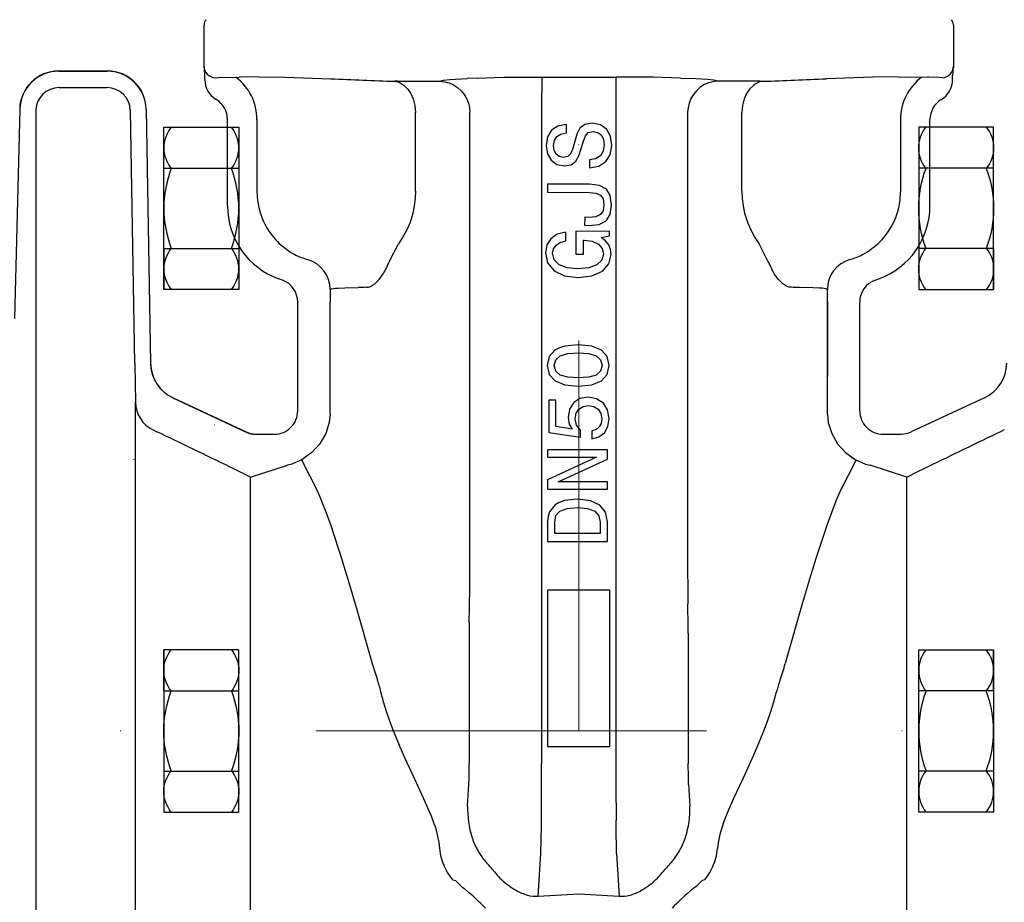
# Model space of a CAD drawing. Header units: centimetres. Extents: x 6548225 to 6568523, y 5576177 to 5581907.
# Tile 25 of 28: x 6567095 to 6567222, y 5580254 to 5580367. Entities that reach past the tile are written whole.
import ezdxf

# ---------------------------------------------------------------- set-up
doc = ezdxf.new("R2010")
doc.units = ezdxf.units.CM
doc.linetypes.add('DASHDOT', pattern=[1, 0.5, -0.25, 0, -0.25])
for name, color, linetype, lineweight in [('GRUNT', 7, 'Continuous', 13), ('HAWLE', 7, 'Continuous', 25), ('HAWLE OSIE SYMETRII', 5, 'DASHDOT', 9)]:
    doc.layers.add(name, color=color, linetype=linetype, lineweight=lineweight)

# ---------------------------------------------------------------- blocks, each defined once
blk = doc.blocks.new('A$C085A3C0E')
at = {"layer": 'HAWLE'}
for p, q in [((-10.39, 0), (-10.39, 9.6)), ((-10.39, 9.6), (10.39, 9.6)), ((-5.14, 0), (-5.14, 9.6)), ((5.12, 0), (5.12, 9.6)), ((10.39, 9.6), (10.39, 0)), ((10.39, 0), (-10.39, 0)), ((5.12, 0), (10.39, 0))]:
    blk.add_line(p, q, dxfattribs=at)
for centre, radius, start, end in [((-7.75, 5.44), 4.16, 50.6539, 129.3461), ((0, -4.74), 14.34, 69.1032, 110.8968), ((7.75, 5.44), 4.16, 50.6539, 129.3461), ((-7.75, 4.16), 4.16, 230.6539, 309.3461), ((0, 14.34), 14.34, 249.1032, 290.8968), ((7.75, 4.16), 4.16, 230.6539, 309.3461)]:
    blk.add_arc(centre, radius, start, end, dxfattribs=at)

msp = doc.modelspace()

# ---------------------------------------------------------------- linework, layer by layer
at = {"ltscale": 0.137126}
for p, q in [((6567118.99, 5580361.125), (6567118.99, 5580366.61)), ((6567214.99, 5580366.61), (6567214.99, 5580361.125))]:
    msp.add_line(p, q, dxfattribs=at)
at = {"ltscale": 0.156324}
msp.add_line((6567100.342, 5580360.705), (6567106.595, 5580360.705), dxfattribs=at)
msp.add_line((6567100.342, 5580360.705), (6567106.595, 5580360.705), dxfattribs=at)
at = {"ltscale": 0.000645}
msp.add_line((6567100.36, 5580360.686), (6567100.342, 5580360.705), dxfattribs=at)
at = {"ltscale": 0.155419}
msp.add_line((6567100.36, 5580360.686), (6567106.577, 5580360.686), dxfattribs=at)
at = {"ltscale": 0.000648}
for p, q in [((6567106.577, 5580360.686), (6567106.595, 5580360.705)), ((6567111.576, 5580355.811), (6567111.557, 5580355.792))]:
    msp.add_line(p, q, dxfattribs=at)
at = {"ltscale": 0.013211}
for p, q in [((6567119.09, 5580359.604), (6567119.09, 5580360.133)), ((6567214.89, 5580359.604), (6567214.89, 5580360.133)), ((6567214.89, 5580359.604), (6567214.89, 5580360.133)), ((6567221.515, 5580314.748), (6567221.039, 5580314.519))]:
    msp.add_line(p, q, dxfattribs=at)
at = {"ltscale": 2.9e-05}
for p, q in [((6567120.399, 5580359.843), (6567120.4, 5580359.843)), ((6567213.581, 5580359.843), (6567213.58, 5580359.843))]:
    msp.add_line(p, q, dxfattribs=at)
at = {"ltscale": 0.063376}
for p, q in [((6567126.017, 5580359.975), (6567123.483, 5580359.92)), ((6567207.963, 5580359.975), (6567211.731, 5580359.92))]:
    msp.add_line(p, q, dxfattribs=at)
at = {"ltscale": 0.009261}
msp.add_line((6567143.777, 5580359.391), (6567143.407, 5580359.384), dxfattribs=at)
at = {"ltscale": 0.031683}
for p, q in [((6567153.959, 5580359.807), (6567152.693, 5580359.752)), ((6567180.021, 5580359.807), (6567181.287, 5580359.752))]:
    msp.add_line(p, q, dxfattribs=at)
at = {"ltscale": 0.099799}
for p, q in [((6567162.247, 5580359.93), (6567162.226, 5580355.938)), ((6567171.733, 5580359.93), (6567171.754, 5580355.938))]:
    msp.add_line(p, q, dxfattribs=at)
at = {"ltscale": 0.009259}
msp.add_line((6567190.203, 5580359.391), (6567190.574, 5580359.384), dxfattribs=at)
at = {"ltscale": 0.000653}
msp.add_line((6567100.413, 5580358.587), (6567100.387, 5580358.586), dxfattribs=at)
at = {"ltscale": 0.153236}
msp.add_line((6567100.413, 5580358.587), (6567106.542, 5580358.587), dxfattribs=at)
at = {"ltscale": 0.000439}
msp.add_line((6567106.56, 5580358.587), (6567106.542, 5580358.587), dxfattribs=at)
at = {"ltscale": 0.000541}
msp.add_line((6567120.559, 5580357.053), (6567120.54, 5580357.042), dxfattribs=at)
for p, q in [((6567095.381, 5580355.836), (6567094.678, 5580328.991)), ((6567110.106, 5580323.235), (6567109.542, 5580355.63)), ((6567111.557, 5580355.792), (6567112.125, 5580323.27)), ((6567111.576, 5580355.811), (6567112.143, 5580323.282)), ((6567111.576, 5580355.811), (6567112.143, 5580323.282)), ((6567153.038, 5580297.083), (6567153.038, 5580355.412)), ((6567162.227, 5580355.938), (6567162.226, 5580272.041)), ((6567171.754, 5580355.938), (6567171.754, 5580272.041)), ((6567180.942, 5580355.412), (6567180.942, 5580297.083)), ((6567097.414, 5580340.585), (6567097.414, 5580196.735)), ((6567110.189, 5580241.842), (6567110.189, 5580318.284)), ((6567124.947, 5580249.527), (6567124.947, 5580308.711)), ((6567209.034, 5580249.527), (6567209.034, 5580308.711)), ((6567162.99, 5580294.205), (6567162.99, 5580274.205)), ((6567170.99, 5580274.205), (6567170.99, 5580294.205))]:
    msp.add_line(p, q)
at = {"ltscale": 0.000646}
msp.add_line((6567095.363, 5580355.854), (6567095.381, 5580355.836), dxfattribs=at)
at = {"ltscale": 0.001593}
for p, q in [((6567097.416, 5580355.719), (6567097.414, 5580355.655)), ((6567109.542, 5580355.63), (6567109.54, 5580355.694))]:
    msp.add_line(p, q, dxfattribs=at)
at = {"ltscale": 0.376756}
msp.add_line((6567097.414, 5580355.655), (6567097.414, 5580340.585), dxfattribs=at)
at = {"ltscale": 0.251579}
for p, q in [((6567146.081, 5580345.33), (6567146.081, 5580355.393)), ((6567187.9, 5580345.33), (6567187.9, 5580355.393))]:
    msp.add_line(p, q, dxfattribs=at)
at = {"ltscale": 0.00092}
for p, q in [((6567153.002, 5580355.412), (6567153.038, 5580355.412)), ((6567180.979, 5580355.412), (6567180.942, 5580355.412))]:
    msp.add_line(p, q, dxfattribs=at)
at = {"ltscale": 0.000534}
msp.add_line((6567122.009, 5580354.491), (6567121.99, 5580354.48), dxfattribs=at)
at = {"ltscale": 0.27561}
for p, q in [((6567121.99, 5580343.456), (6567121.99, 5580354.48)), ((6567211.99, 5580343.456), (6567211.99, 5580354.48)), ((6567211.99, 5580343.456), (6567211.99, 5580354.48))]:
    msp.add_line(p, q, dxfattribs=at)
at = {"ltscale": 0.232549}
for p, q in [((6567125.764, 5580354.491), (6567125.764, 5580345.189)), ((6567208.216, 5580354.491), (6567208.216, 5580345.189))]:
    msp.add_line(p, q, dxfattribs=at)
at = {"ltscale": 0.027478}
msp.add_line((6567165.389, 5580353.839), (6567164.304, 5580353.661), dxfattribs=at)
at = {"ltscale": 0.000577}
msp.add_line((6567165.412, 5580353.839), (6567165.389, 5580353.839), dxfattribs=at)
at = {"ltscale": 0.026225}
for p, q in [((6567165.406, 5580352.79), (6567165.412, 5580353.839)), ((6567168.36, 5580349.349), (6567168.354, 5580348.3))]:
    msp.add_line(p, q, dxfattribs=at)
at = {"ltscale": 0.019488}
msp.add_line((6567167.763, 5580353.871), (6567167.15, 5580353.391), dxfattribs=at)
at = {"ltscale": 0.024023}
msp.add_line((6567168.71, 5580354.039), (6567167.763, 5580353.871), dxfattribs=at)
at = {"ltscale": 0.026733}
msp.add_line((6567169.757, 5580353.825), (6567168.71, 5580354.039), dxfattribs=at)
at = {"ltscale": 0.024389}
msp.add_line((6567170.55, 5580353.256), (6567169.757, 5580353.825), dxfattribs=at)
at = {"ltscale": 0.02481}
msp.add_line((6567163.494, 5580353.123), (6567162.982, 5580352.273), dxfattribs=at)
at = {"ltscale": 0.024299}
msp.add_line((6567164.304, 5580353.661), (6567163.494, 5580353.123), dxfattribs=at)
at = {"ltscale": 0.015428}
msp.add_line((6567164.181, 5580352.301), (6567164.701, 5580352.632), dxfattribs=at)
at = {"ltscale": 0.018037}
msp.add_line((6567164.701, 5580352.632), (6567165.406, 5580352.79), dxfattribs=at)
at = {"ltscale": 0.027274}
msp.add_line((6567166.742, 5580352.609), (6567166.436, 5580351.562), dxfattribs=at)
at = {"ltscale": 0.022041}
msp.add_line((6567167.15, 5580353.391), (6567166.742, 5580352.609), dxfattribs=at)
at = {"ltscale": 0.014099}
msp.add_line((6567167.847, 5580352.407), (6567168.219, 5580352.831), dxfattribs=at)
at = {"ltscale": 0.015447}
msp.add_line((6567168.219, 5580352.831), (6567168.819, 5580352.977), dxfattribs=at)
at = {"ltscale": 0.015659}
msp.add_line((6567168.819, 5580352.977), (6567169.429, 5580352.836), dxfattribs=at)
at = {"ltscale": 0.014584}
msp.add_line((6567169.429, 5580352.836), (6567169.888, 5580352.476), dxfattribs=at)
at = {"ltscale": 0.025557}
msp.add_line((6567171.052, 5580352.365), (6567170.55, 5580353.256), dxfattribs=at)
at = {"ltscale": 0.029141}
msp.add_line((6567162.982, 5580352.273), (6567162.802, 5580351.122), dxfattribs=at)
at = {"ltscale": 0.016394}
msp.add_line((6567163.748, 5580351.151), (6567163.867, 5580351.796), dxfattribs=at)
at = {"ltscale": 0.014877}
msp.add_line((6567163.867, 5580351.796), (6567164.181, 5580352.301), dxfattribs=at)
at = {"ltscale": 0.023136}
msp.add_line((6567166.436, 5580351.562), (6567166.212, 5580350.664), dxfattribs=at)
at = {"ltscale": 0.024265}
msp.add_line((6567167.319, 5580350.773), (6567167.589, 5580351.705), dxfattribs=at)
at = {"ltscale": 0.018688}
msp.add_line((6567167.589, 5580351.705), (6567167.847, 5580352.407), dxfattribs=at)
at = {"ltscale": 0.015342}
msp.add_line((6567169.888, 5580352.476), (6567170.173, 5580351.932), dxfattribs=at)
at = {"ltscale": 0.017729}
msp.add_line((6567170.173, 5580351.932), (6567170.261, 5580351.228), dxfattribs=at)
at = {"ltscale": 0.030039}
msp.add_line((6567171.229, 5580351.177), (6567171.052, 5580352.365), dxfattribs=at)
at = {"ltscale": 0.026295}
msp.add_line((6567162.802, 5580351.122), (6567162.969, 5580350.083), dxfattribs=at)
at = {"ltscale": 0.023525}
msp.add_line((6567162.969, 5580350.083), (6567163.449, 5580349.273), dxfattribs=at)
at = {"ltscale": 0.016017}
msp.add_line((6567163.836, 5580350.516), (6567163.748, 5580351.151), dxfattribs=at)
at = {"ltscale": 0.013297}
msp.add_line((6567164.099, 5580350.054), (6567163.836, 5580350.516), dxfattribs=at)
at = {"ltscale": 0.012335}
msp.add_line((6567164.489, 5580349.752), (6567164.099, 5580350.054), dxfattribs=at)
at = {"ltscale": 0.012445}
msp.add_line((6567165.955, 5580350.077), (6567165.584, 5580349.745), dxfattribs=at)
at = {"ltscale": 0.016007}
msp.add_line((6567166.212, 5580350.664), (6567165.955, 5580350.077), dxfattribs=at)
at = {"ltscale": 0.024791}
msp.add_line((6567167.014, 5580349.829), (6567167.319, 5580350.773), dxfattribs=at)
at = {"ltscale": 0.017596}
msp.add_line((6567170.13, 5580350.445), (6567169.758, 5580349.848), dxfattribs=at)
at = {"ltscale": 0.019852}
msp.add_line((6567170.261, 5580351.228), (6567170.13, 5580350.445), dxfattribs=at)
at = {"ltscale": 0.030369}
msp.add_line((6567171.026, 5580349.979), (6567171.229, 5580351.177), dxfattribs=at)
at = {"ltscale": 0.022784}
msp.add_line((6567163.449, 5580349.273), (6567164.195, 5580348.75), dxfattribs=at)
at = {"ltscale": 0.024641}
msp.add_line((6567164.195, 5580348.75), (6567165.162, 5580348.56), dxfattribs=at)
at = {"ltscale": 0.013225}
msp.add_line((6567165.007, 5580349.645), (6567164.489, 5580349.752), dxfattribs=at)
at = {"ltscale": 0.014641}
msp.add_line((6567165.584, 5580349.745), (6567165.007, 5580349.645), dxfattribs=at)
at = {"ltscale": 0.018328}
msp.add_line((6567166.027, 5580348.705), (6567166.618, 5580349.14), dxfattribs=at)
at = {"ltscale": 0.019874}
msp.add_line((6567166.618, 5580349.14), (6567167.014, 5580349.829), dxfattribs=at)
at = {"ltscale": 0.020137}
msp.add_line((6567169.156, 5580349.471), (6567168.36, 5580349.349), dxfattribs=at)
at = {"ltscale": 0.017749}
msp.add_line((6567169.758, 5580349.848), (6567169.156, 5580349.471), dxfattribs=at)
at = {"ltscale": 0.026701}
msp.add_line((6567169.577, 5580348.523), (6567170.479, 5580349.095), dxfattribs=at)
at = {"ltscale": 0.025998}
msp.add_line((6567170.479, 5580349.095), (6567171.026, 5580349.979), dxfattribs=at)
at = {"ltscale": 0.021936}
msp.add_line((6567165.162, 5580348.56), (6567166.027, 5580348.705), dxfattribs=at)
at = {"ltscale": 0.031086}
msp.add_line((6567168.354, 5580348.3), (6567169.577, 5580348.523), dxfattribs=at)
at = {"ltscale": 0.026224}
msp.add_line((6567162.981, 5580346.233), (6567162.975, 5580345.184), dxfattribs=at)
at = {"ltscale": 0.13487}
msp.add_line((6567168.376, 5580346.202), (6567162.981, 5580346.233), dxfattribs=at)
at = {"ltscale": 0.133718}
msp.add_line((6567162.975, 5580345.184), (6567168.324, 5580345.153), dxfattribs=at)
at = {"ltscale": 0.021421}
msp.add_line((6567168.324, 5580345.153), (6567169.177, 5580345.067), dxfattribs=at)
at = {"ltscale": 0.032208}
msp.add_line((6567169.655, 5580346.044), (6567168.376, 5580346.202), dxfattribs=at)
at = {"ltscale": 0.015894}
msp.add_line((6567169.177, 5580345.067), (6567169.763, 5580344.822), dxfattribs=at)
at = {"ltscale": 0.024885}
msp.add_line((6567170.528, 5580345.567), (6567169.655, 5580346.044), dxfattribs=at)
at = {"ltscale": 0.023921}
for p, q in [((6567171.019, 5580344.746), (6567170.528, 5580345.567)), ((6567170.505, 5580341.521), (6567171.005, 5580342.336))]:
    msp.add_line(p, q, dxfattribs=at)
at = {"ltscale": 0.015276}
msp.add_line((6567169.763, 5580344.822), (6567170.118, 5580344.324), dxfattribs=at)
at = {"ltscale": 0.019196}
msp.add_line((6567170.118, 5580344.324), (6567170.217, 5580343.563), dxfattribs=at)
at = {"ltscale": 0.030282}
msp.add_line((6567171.185, 5580343.546), (6567171.019, 5580344.746), dxfattribs=at)
at = {"ltscale": 0.000565}
for p, q in [((6567121.99, 5580343.456), (6567122.009, 5580343.469)), ((6567128.563, 5580334.108), (6567128.545, 5580334.095))]:
    msp.add_line(p, q, dxfattribs=at)
at = {"ltscale": 0.014947}
msp.add_line((6567170.109, 5580342.814), (6567169.772, 5580342.32), dxfattribs=at)
at = {"ltscale": 0.01891}
msp.add_line((6567170.217, 5580343.563), (6567170.109, 5580342.814), dxfattribs=at)
at = {"ltscale": 0.030567}
msp.add_line((6567171.005, 5580342.336), (6567171.185, 5580343.546), dxfattribs=at)
at = {"ltscale": 0.025937}
msp.add_line((6567167.752, 5580341.986), (6567167.746, 5580340.949), dxfattribs=at)
at = {"ltscale": 0.014421}
msp.add_line((6567168.329, 5580341.96), (6567167.752, 5580341.986), dxfattribs=at)
at = {"ltscale": 0.02142}
msp.add_line((6567169.182, 5580342.036), (6567168.329, 5580341.96), dxfattribs=at)
at = {"ltscale": 0.016369}
msp.add_line((6567169.772, 5580342.32), (6567169.182, 5580342.036), dxfattribs=at)
at = {"ltscale": 0.02514}
msp.add_line((6567169.615, 5580341.053), (6567170.505, 5580341.521), dxfattribs=at)
at = {"ltscale": 0.028662}
msp.add_line((6567165.355, 5580340.087), (6567164.247, 5580339.793), dxfattribs=at)
at = {"ltscale": 0.02853}
msp.add_line((6567165.349, 5580338.945), (6567165.355, 5580340.087), dxfattribs=at)
at = {"ltscale": 0.072911}
msp.add_line((6567166.624, 5580340.183), (6567166.607, 5580337.267), dxfattribs=at)
at = {"ltscale": 0.108068}
msp.add_line((6567170.946, 5580340.158), (6567166.624, 5580340.183), dxfattribs=at)
at = {"ltscale": 0.014709}
msp.add_line((6567167.746, 5580340.949), (6567168.334, 5580340.922), dxfattribs=at)
at = {"ltscale": 0.032175}
msp.add_line((6567168.334, 5580340.922), (6567169.615, 5580341.053), dxfattribs=at)
at = {"ltscale": 0.014409}
msp.add_line((6567170.943, 5580339.582), (6567170.946, 5580340.158), dxfattribs=at)
at = {"ltscale": 0.023584}
msp.add_line((6567163.414, 5580339.233), (6567162.902, 5580338.441), dxfattribs=at)
at = {"ltscale": 0.025099}
msp.add_line((6567164.247, 5580339.793), (6567163.414, 5580339.233), dxfattribs=at)
at = {"ltscale": 0.016069}
msp.add_line((6567164.078, 5580338.411), (6567164.621, 5580338.754), dxfattribs=at)
at = {"ltscale": 0.018805}
msp.add_line((6567164.621, 5580338.754), (6567165.349, 5580338.945), dxfattribs=at)
at = {"ltscale": 0.044957}
msp.add_line((6567167.587, 5580337.261), (6567167.597, 5580339.059), dxfattribs=at)
at = {"ltscale": 0.001729}
msp.add_line((6567167.597, 5580339.059), (6567167.666, 5580339.059), dxfattribs=at)
at = {"ltscale": 0.026737}
msp.add_line((6567167.666, 5580339.059), (6567168.726, 5580338.914), dxfattribs=at)
at = {"ltscale": 0.021658}
msp.add_line((6567168.726, 5580338.914), (6567169.508, 5580338.541), dxfattribs=at)
at = {"ltscale": 0.027244}
msp.add_line((6567169.87, 5580339.392), (6567170.943, 5580339.582), dxfattribs=at)
at = {"ltscale": 0.017869}
msp.add_line((6567170.432, 5580338.951), (6567169.87, 5580339.392), dxfattribs=at)
at = {"ltscale": 0.016202}
msp.add_line((6567170.833, 5580338.441), (6567170.432, 5580338.951), dxfattribs=at)
at = {"ltscale": 0.06201}
for p, q in [((6567142.752, 5580336.367), (6567143.879, 5580338.576)), ((6567191.229, 5580336.367), (6567190.101, 5580338.576))]:
    msp.add_line(p, q, dxfattribs=at)
at = {"ltscale": 0.025492}
msp.add_line((6567162.902, 5580338.441), (6567162.712, 5580337.439), dxfattribs=at)
at = {"ltscale": 0.033634}
msp.add_line((6567162.712, 5580337.439), (6567162.992, 5580336.123), dxfattribs=at)
at = {"ltscale": 0.014694}
msp.add_line((6567163.633, 5580337.364), (6567163.752, 5580337.94), dxfattribs=at)
at = {"ltscale": 0.014308}
msp.add_line((6567163.752, 5580337.94), (6567164.078, 5580338.411), dxfattribs=at)
at = {"ltscale": 0.018788}
msp.add_line((6567169.508, 5580338.541), (6567170, 5580337.973), dxfattribs=at)
at = {"ltscale": 0.018036}
msp.add_line((6567170, 5580337.973), (6567170.157, 5580337.269), dxfattribs=at)
at = {"ltscale": 0.015788}
msp.add_line((6567171.06, 5580337.852), (6567170.833, 5580338.441), dxfattribs=at)
at = {"ltscale": 0.016587}
msp.add_line((6567171.148, 5580337.194), (6567171.06, 5580337.852), dxfattribs=at)
at = {"ltscale": 0.021739}
msp.add_line((6567163.848, 5580336.522), (6567163.633, 5580337.364), dxfattribs=at)
at = {"ltscale": 0.022007}
msp.add_line((6567164.466, 5580335.896), (6567163.848, 5580336.522), dxfattribs=at)
at = {"ltscale": 0.024495}
msp.add_line((6567166.607, 5580337.267), (6567167.587, 5580337.261), dxfattribs=at)
at = {"ltscale": 0.021806}
msp.add_line((6567169.946, 5580336.486), (6567169.319, 5580335.879), dxfattribs=at)
at = {"ltscale": 0.020271}
msp.add_line((6567170.157, 5580337.269), (6567169.946, 5580336.486), dxfattribs=at)
at = {"ltscale": 0.030198}
msp.add_line((6567170.865, 5580336.02), (6567171.148, 5580337.194), dxfattribs=at)
at = {"ltscale": 0.032508}
msp.add_line((6567162.992, 5580336.123), (6567163.828, 5580335.127), dxfattribs=at)
at = {"ltscale": 0.036736}
msp.add_line((6567163.828, 5580335.127), (6567165.15, 5580334.485), dxfattribs=at)
at = {"ltscale": 0.027457}
for p, q in [((6567165.49, 5580335.498), (6567164.466, 5580335.896)), ((6567169.319, 5580335.879), (6567168.291, 5580335.493))]:
    msp.add_line(p, q, dxfattribs=at)
at = {"ltscale": 0.035014}
msp.add_line((6567166.884, 5580335.363), (6567165.49, 5580335.498), dxfattribs=at)
at = {"ltscale": 0.035328}
msp.add_line((6567168.291, 5580335.493), (6567166.884, 5580335.363), dxfattribs=at)
at = {"ltscale": 0.036738}
msp.add_line((6567168.689, 5580334.465), (6567170.018, 5580335.091), dxfattribs=at)
at = {"ltscale": 0.031424}
msp.add_line((6567170.018, 5580335.091), (6567170.865, 5580336.02), dxfattribs=at)
at = {"ltscale": 0.012739}
for p, q in [((6567129.024, 5580333.92), (6567128.545, 5580334.095)), ((6567204.957, 5580333.92), (6567205.435, 5580334.095))]:
    msp.add_line(p, q, dxfattribs=at)
at = {"ltscale": 0.012738}
msp.add_line((6567129.042, 5580333.933), (6567128.563, 5580334.108), dxfattribs=at)
at = {"ltscale": 0.000564}
for p, q in [((6567129.024, 5580333.92), (6567129.042, 5580333.933)), ((6567131.009, 5580331.125), (6567130.99, 5580331.112))]:
    msp.add_line(p, q, dxfattribs=at)
at = {"ltscale": 0.044431}
msp.add_line((6567165.15, 5580334.485), (6567166.912, 5580334.256), dxfattribs=at)
at = {"ltscale": 0.044716}
msp.add_line((6567166.912, 5580334.256), (6567168.689, 5580334.465), dxfattribs=at)
at = {"ltscale": 0.34797}
for p, q in [((6567130.99, 5580317.193), (6567130.99, 5580331.112)), ((6567202.99, 5580317.193), (6567202.99, 5580331.112)), ((6567202.99, 5580317.193), (6567202.99, 5580331.112))]:
    msp.add_line(p, q, dxfattribs=at)
at = {"ltscale": 0.348756}
msp.add_line((6567131.009, 5580317.175), (6567131.009, 5580331.125), dxfattribs=at)
at = {"ltscale": 0.238539}
for p, q in [((6567135.129, 5580316.775), (6567135.134, 5580331.125)), ((6567198.846, 5580331.125), (6567198.846, 5580321.583)), ((6567198.851, 5580316.775), (6567198.846, 5580331.125))]:
    msp.add_line(p, q, dxfattribs=at)
at = {"ltscale": 0.028008}
for p, q in [((6567163.942, 5580324.975), (6567163.189, 5580324.145)), ((6567170.648, 5580324.145), (6567169.896, 5580324.975)), ((6567169.896, 5580321.024), (6567170.648, 5580321.854))]:
    msp.add_line(p, q, dxfattribs=at)
at = {"ltscale": 0.015965}
msp.add_line((6567164.506, 5580325.274), (6567163.942, 5580324.975), dxfattribs=at)
at = {"ltscale": 0.01794}
msp.add_line((6567165.192, 5580325.484), (6567164.506, 5580325.274), dxfattribs=at)
at = {"ltscale": 0.043384}
msp.add_line((6567166.919, 5580325.661), (6567165.192, 5580325.484), dxfattribs=at)
at = {"ltscale": 0.043661}
msp.add_line((6567168.656, 5580325.484), (6567166.919, 5580325.661), dxfattribs=at)
at = {"ltscale": 0.033498}
msp.add_line((6567169.896, 5580324.975), (6567168.656, 5580325.484), dxfattribs=at)
at = {"ltscale": 0.029198}
msp.add_line((6567163.189, 5580324.145), (6567162.935, 5580323.005), dxfattribs=at)
at = {"ltscale": 0.018926}
msp.add_line((6567163.853, 5580323.005), (6567164.053, 5580323.736), dxfattribs=at)
at = {"ltscale": 0.018816}
for p, q in [((6567164.053, 5580323.736), (6567164.617, 5580324.234)), ((6567164.617, 5580321.766), (6567164.053, 5580322.264))]:
    msp.add_line(p, q, dxfattribs=at)
at = {"ltscale": 0.025045}
for p, q in [((6567164.617, 5580324.234), (6567165.58, 5580324.51)), ((6567165.58, 5580321.489), (6567164.617, 5580321.766))]:
    msp.add_line(p, q, dxfattribs=at)
at = {"ltscale": 0.033548}
for p, q in [((6567165.58, 5580324.51), (6567166.919, 5580324.599)), ((6567166.919, 5580321.401), (6567165.58, 5580321.489))]:
    msp.add_line(p, q, dxfattribs=at)
at = {"ltscale": 0.033825}
for p, q in [((6567166.919, 5580324.599), (6567168.269, 5580324.51)), ((6567168.269, 5580321.489), (6567166.919, 5580321.401))]:
    msp.add_line(p, q, dxfattribs=at)
at = {"ltscale": 0.025043}
for p, q in [((6567168.269, 5580324.51), (6567169.232, 5580324.234)), ((6567169.232, 5580321.766), (6567168.269, 5580321.489))]:
    msp.add_line(p, q, dxfattribs=at)
at = {"ltscale": 0.018817}
for p, q in [((6567169.232, 5580324.234), (6567169.796, 5580323.736)), ((6567169.796, 5580322.264), (6567169.232, 5580321.766))]:
    msp.add_line(p, q, dxfattribs=at)
at = {"ltscale": 0.018855}
msp.add_line((6567169.796, 5580323.736), (6567169.984, 5580323.005), dxfattribs=at)
at = {"ltscale": 0.029139}
msp.add_line((6567170.892, 5580323.005), (6567170.648, 5580324.145), dxfattribs=at)
at = {"ltscale": 0.123786}
msp.add_line((6567110.106, 5580323.235), (6567110.189, 5580318.284), dxfattribs=at)
at = {"ltscale": 0.000546}
msp.add_line((6567112.143, 5580323.282), (6567112.125, 5580323.27), dxfattribs=at)
at = {"ltscale": 0.029467}
msp.add_line((6567162.935, 5580323.005), (6567163.189, 5580321.854), dxfattribs=at)
at = {"ltscale": 0.019193}
msp.add_line((6567164.053, 5580322.264), (6567163.853, 5580323.005), dxfattribs=at)
at = {"ltscale": 0.019123}
msp.add_line((6567169.984, 5580323.005), (6567169.796, 5580322.264), dxfattribs=at)
at = {"ltscale": 0.029409}
msp.add_line((6567170.648, 5580321.854), (6567170.892, 5580323.005), dxfattribs=at)
at = {"ltscale": 0.028194}
msp.add_line((6567163.189, 5580321.854), (6567163.953, 5580321.024), dxfattribs=at)
at = {"ltscale": 0.033604}
for p, q in [((6567163.953, 5580321.024), (6567165.192, 5580320.504)), ((6567168.656, 5580320.504), (6567169.896, 5580321.024))]:
    msp.add_line(p, q, dxfattribs=at)
at = {"ltscale": 0.043357}
msp.add_line((6567165.192, 5580320.504), (6567166.919, 5580320.338), dxfattribs=at)
at = {"ltscale": 0.043633}
msp.add_line((6567166.919, 5580320.338), (6567168.656, 5580320.504), dxfattribs=at)
at = {"ltscale": 0.000545}
msp.add_line((6567115, 5580318.843), (6567115.019, 5580318.854), dxfattribs=at)
at = {"ltscale": 0.25889}
msp.add_line((6567115, 5580318.843), (6567124.386, 5580314.466), dxfattribs=at)
at = {"ltscale": 0.258498}
for p, q in [((6567115.019, 5580318.854), (6567124.39, 5580314.485)), ((6567218.962, 5580318.854), (6567209.591, 5580314.485)), ((6567218.962, 5580318.854), (6567209.591, 5580314.485))]:
    msp.add_line(p, q, dxfattribs=at)
at = {"ltscale": 0.10264}
msp.add_line((6567163.156, 5580318.535), (6567163.156, 5580314.429), dxfattribs=at)
at = {"ltscale": 0.022685}
msp.add_line((6567164.064, 5580318.535), (6567163.156, 5580318.535), dxfattribs=at)
at = {"ltscale": 0.084104}
msp.add_line((6567164.064, 5580315.17), (6567164.064, 5580318.535), dxfattribs=at)
at = {"ltscale": 0.02417}
msp.add_line((6567167.151, 5580318.767), (6567166.343, 5580318.236), dxfattribs=at)
at = {"ltscale": 0.026156}
msp.add_line((6567168.18, 5580318.955), (6567167.151, 5580318.767), dxfattribs=at)
at = {"ltscale": 0.028162}
msp.add_line((6567169.287, 5580318.745), (6567168.18, 5580318.955), dxfattribs=at)
at = {"ltscale": 0.025632}
msp.add_line((6567170.15, 5580318.191), (6567169.287, 5580318.745), dxfattribs=at)
at = {"ltscale": 0.027245}
msp.add_line((6567165.823, 5580317.406), (6567165.635, 5580316.332), dxfattribs=at)
at = {"ltscale": 0.024487}
msp.add_line((6567166.343, 5580318.236), (6567165.823, 5580317.406), dxfattribs=at)
at = {"ltscale": 0.016191}
for p, q in [((6567166.642, 5580316.875), (6567166.996, 5580317.417)), ((6567168.933, 5580317.76), (6567169.475, 5580317.406))]:
    msp.add_line(p, q, dxfattribs=at)
at = {"ltscale": 0.016042}
msp.add_line((6567166.996, 5580317.417), (6567167.538, 5580317.76), dxfattribs=at)
at = {"ltscale": 0.017692}
msp.add_line((6567167.538, 5580317.76), (6567168.236, 5580317.882), dxfattribs=at)
at = {"ltscale": 0.017694}
msp.add_line((6567168.236, 5580317.882), (6567168.933, 5580317.76), dxfattribs=at)
at = {"ltscale": 0.016041}
msp.add_line((6567169.475, 5580317.406), (6567169.818, 5580316.864), dxfattribs=at)
at = {"ltscale": 0.025718}
msp.add_line((6567170.692, 5580317.317), (6567170.15, 5580318.191), dxfattribs=at)
at = {"ltscale": 0.028383}
msp.add_line((6567170.892, 5580316.2), (6567170.692, 5580317.317), dxfattribs=at)
at = {"ltscale": 0.000654}
for p, q in [((6567130.99, 5580317.193), (6567131.009, 5580317.175)), ((6567128.02, 5580314.186), (6567128.002, 5580314.205))]:
    msp.add_line(p, q, dxfattribs=at)
at = {"ltscale": 0.021013}
msp.add_line((6567165.635, 5580316.332), (6567165.768, 5580315.502), dxfattribs=at)
at = {"ltscale": 0.017966}
msp.add_line((6567166.52, 5580316.166), (6567166.642, 5580316.875), dxfattribs=at)
at = {"ltscale": 0.021006}
msp.add_line((6567166.708, 5580315.347), (6567166.52, 5580316.166), dxfattribs=at)
at = {"ltscale": 0.017693}
msp.add_line((6567169.818, 5580316.864), (6567169.94, 5580316.166), dxfattribs=at)
at = {"ltscale": 0.01479}
msp.add_line((6567169.94, 5580316.166), (6567169.862, 5580315.58), dxfattribs=at)
at = {"ltscale": 0.025789}
msp.add_line((6567170.726, 5580315.181), (6567170.892, 5580316.2), dxfattribs=at)
at = {"ltscale": 0.01321}
msp.add_line((6567112.465, 5580314.748), (6567112.941, 5580314.519), dxfattribs=at)
at = {"ltscale": 0.000474}
for p, q in [((6567120.343, 5580315.36), (6567120.347, 5580315.379)), ((6567124.386, 5580314.466), (6567124.39, 5580314.485)), ((6567125.653, 5580314.205), (6567125.649, 5580314.186))]:
    msp.add_line(p, q, dxfattribs=at)
at = {"ltscale": 0.052312}
msp.add_line((6567166.133, 5580314.861), (6567164.064, 5580315.17), dxfattribs=at)
at = {"ltscale": 0.018461}
msp.add_line((6567165.768, 5580315.502), (6567166.133, 5580314.861), dxfattribs=at)
at = {"ltscale": 0.020654}
msp.add_line((6567167.229, 5580314.706), (6567166.708, 5580315.347), dxfattribs=at)
at = {"ltscale": 0.022132}
msp.add_line((6567167.229, 5580313.82), (6567167.229, 5580314.706), dxfattribs=at)
at = {"ltscale": 0.014177}
msp.add_line((6567169.209, 5580314.794), (6567168.667, 5580314.628), dxfattribs=at)
at = {"ltscale": 0.012966}
msp.add_line((6567169.608, 5580315.126), (6567169.209, 5580314.794), dxfattribs=at)
at = {"ltscale": 0.013005}
msp.add_line((6567169.862, 5580315.58), (6567169.608, 5580315.126), dxfattribs=at)
at = {"ltscale": 0.022788}
msp.add_line((6567170.283, 5580314.385), (6567170.726, 5580315.181), dxfattribs=at)
at = {"ltscale": 0.059286}
for p, q in [((6567125.649, 5580314.186), (6567128.02, 5580314.186)), ((6567124.947, 5580308.711), (6567129.661, 5580310.241)), ((6567209.034, 5580308.711), (6567204.319, 5580310.241))]:
    msp.add_line(p, q, dxfattribs=at)
at = {"ltscale": 0.058721}
msp.add_line((6567125.653, 5580314.205), (6567128.002, 5580314.205), dxfattribs=at)
msp.add_line((6567125.653, 5580314.205), (6567128.002, 5580314.205), dxfattribs=at)
at = {"ltscale": 0.10294}
msp.add_line((6567163.156, 5580314.429), (6567167.229, 5580313.82), dxfattribs=at)
at = {"ltscale": 0.025729}
msp.add_line((6567168.667, 5580314.628), (6567168.667, 5580313.599), dxfattribs=at)
at = {"ltscale": 0.023489}
msp.add_line((6567168.667, 5580313.599), (6567169.575, 5580313.842), dxfattribs=at)
at = {"ltscale": 0.022298}
msp.add_line((6567169.575, 5580313.842), (6567170.283, 5580314.385), dxfattribs=at)
at = {"ltscale": 0.058722}
msp.add_line((6567205.979, 5580314.205), (6567208.328, 5580314.205), dxfattribs=at)
msp.add_line((6567205.979, 5580314.205), (6567208.328, 5580314.205), dxfattribs=at)
at = {"ltscale": 0.023239}
msp.add_line((6567162.99, 5580312.205), (6567162.99, 5580311.275), dxfattribs=at)
at = {"ltscale": 0.192}
for p, q in [((6567170.67, 5580312.205), (6567162.99, 5580312.205)), ((6567162.99, 5580307.158), (6567170.67, 5580307.158)), ((6567162.99, 5580300.452), (6567170.67, 5580300.452))]:
    msp.add_line(p, q, dxfattribs=at)
at = {"ltscale": 0.029602}
msp.add_line((6567170.67, 5580311.021), (6567170.67, 5580312.205), dxfattribs=at)
at = {"ltscale": 0.173421}
msp.add_line((6567169.287, 5580311.275), (6567162.99, 5580308.365), dxfattribs=at)
at = {"ltscale": 0.157419}
msp.add_line((6567162.99, 5580311.275), (6567169.287, 5580311.275), dxfattribs=at)
at = {"ltscale": 0.173769}
msp.add_line((6567164.373, 5580308.077), (6567170.67, 5580311.021), dxfattribs=at)
at = {"ltscale": 0.016419}
for p, q in [((6567124.947, 5580308.711), (6567124.356, 5580308.999)), ((6567209.034, 5580308.711), (6567209.624, 5580308.999))]:
    msp.add_line(p, q, dxfattribs=at)
at = {"ltscale": 0.030156}
msp.add_line((6567162.99, 5580308.365), (6567162.99, 5580307.158), dxfattribs=at)
at = {"ltscale": 0.157417}
msp.add_line((6567170.67, 5580308.077), (6567164.373, 5580308.077), dxfattribs=at)
at = {"ltscale": 0.022963}
msp.add_line((6567170.67, 5580307.158), (6567170.67, 5580308.077), dxfattribs=at)
at = {"ltscale": 0.042284}
msp.add_line((6567166.83, 5580305.864), (6567165.148, 5580305.687), dxfattribs=at)
at = {"ltscale": 0.041521}
msp.add_line((6567168.479, 5580305.664), (6567166.83, 5580305.864), dxfattribs=at)
at = {"ltscale": 0.028732}
msp.add_line((6567163.953, 5580305.155), (6567163.234, 5580304.259), dxfattribs=at)
at = {"ltscale": 0.015374}
msp.add_line((6567164.484, 5580305.465), (6567163.953, 5580305.155), dxfattribs=at)
at = {"ltscale": 0.017498}
msp.add_line((6567165.148, 5580305.687), (6567164.484, 5580305.465), dxfattribs=at)
at = {"ltscale": 0.024252}
msp.add_line((6567164.584, 5580304.348), (6567165.491, 5580304.691), dxfattribs=at)
at = {"ltscale": 0.03359}
msp.add_line((6567165.491, 5580304.691), (6567166.83, 5580304.801), dxfattribs=at)
at = {"ltscale": 0.032511}
msp.add_line((6567166.83, 5580304.801), (6567168.125, 5580304.68), dxfattribs=at)
at = {"ltscale": 0.024253}
msp.add_line((6567168.125, 5580304.68), (6567169.032, 5580304.337), dxfattribs=at)
at = {"ltscale": 0.033176}
msp.add_line((6567169.685, 5580305.111), (6567168.479, 5580305.664), dxfattribs=at)
at = {"ltscale": 0.029082}
msp.add_line((6567170.427, 5580304.215), (6567169.685, 5580305.111), dxfattribs=at)
at = {"ltscale": 0.016682}
msp.add_line((6567163.057, 5580303.673), (6567162.99, 5580303.009), dxfattribs=at)
at = {"ltscale": 0.015317}
msp.add_line((6567163.234, 5580304.259), (6567163.057, 5580303.673), dxfattribs=at)
at = {"ltscale": 0.021431}
msp.add_line((6567163.909, 5580302.931), (6567164.075, 5580303.772), dxfattribs=at)
at = {"ltscale": 0.019208}
msp.add_line((6567164.075, 5580303.772), (6567164.584, 5580304.348), dxfattribs=at)
at = {"ltscale": 0.01997}
msp.add_line((6567169.032, 5580304.337), (6567169.575, 5580303.75), dxfattribs=at)
at = {"ltscale": 0.020945}
msp.add_line((6567169.575, 5580303.75), (6567169.752, 5580302.931), dxfattribs=at)
at = {"ltscale": 0.030764}
msp.add_line((6567170.67, 5580303.009), (6567170.427, 5580304.215), dxfattribs=at)
at = {"ltscale": 0.063908}
for p, q in [((6567162.99, 5580303.009), (6567162.99, 5580300.452)), ((6567170.67, 5580300.452), (6567170.67, 5580303.009))]:
    msp.add_line(p, q, dxfattribs=at)
at = {"ltscale": 0.036243}
for p, q in [((6567163.909, 5580301.481), (6567163.909, 5580302.931)), ((6567169.752, 5580302.931), (6567169.752, 5580301.481))]:
    msp.add_line(p, q, dxfattribs=at)
at = {"ltscale": 0.146074}
msp.add_line((6567169.752, 5580301.481), (6567163.909, 5580301.481), dxfattribs=at)
at = {"ltscale": 0.2}
for p, q in [((6567170.99, 5580294.205), (6567162.99, 5580294.205)), ((6567162.99, 5580274.205), (6567170.99, 5580274.205))]:
    msp.add_line(p, q, dxfattribs=at)
at = {"ltscale": 0.013948}
for p, q in [((6567152.992, 5580291.902), (6567153, 5580292.46)), ((6567180.989, 5580291.902), (6567180.98, 5580292.46))]:
    msp.add_line(p, q, dxfattribs=at)
at = {"ltscale": 0.046181}
for p, q in [((6567152.964, 5580290.055), (6567152.992, 5580291.902)), ((6567181.016, 5580290.055), (6567180.989, 5580291.902))]:
    msp.add_line(p, q, dxfattribs=at)
at = {"ltscale": 0.415961}
for p, q in [((6567152.953, 5580288.68), (6567152.953, 5580272.041)), ((6567181.028, 5580288.68), (6567181.028, 5580272.041))]:
    msp.add_line(p, q, dxfattribs=at)
at = {"ltscale": 0.06855}
for p, q in [((6567152.739, 5580266.621), (6567152.917, 5580269.357)), ((6567181.063, 5580269.357), (6567181.242, 5580266.621))]:
    msp.add_line(p, q, dxfattribs=at)
at = {"ltscale": 0.135361}
for p, q in [((6567161.793, 5580255.045), (6567162.145, 5580260.448)), ((6567171.835, 5580260.448), (6567172.187, 5580255.045))]:
    msp.add_line(p, q, dxfattribs=at)
at = {"ltscale": 6.3e-05}
for p, q in [((6567162.145, 5580260.448), (6567162.146, 5580260.45)), ((6567171.835, 5580260.448), (6567171.835, 5580260.45))]:
    msp.add_line(p, q, dxfattribs=at)
at = {"ltscale": 0.008982}
for p, q in [((6567150.84, 5580257.134), (6567151.189, 5580257.048)), ((6567183.14, 5580257.134), (6567182.791, 5580257.048))]:
    msp.add_line(p, q, dxfattribs=at)
at = {"ltscale": 0.005176}
for p, q in [((6567158.945, 5580255.797), (6567158.766, 5580255.901)), ((6567175.035, 5580255.797), (6567175.214, 5580255.901))]:
    msp.add_line(p, q, dxfattribs=at)
at = {"ltscale": 0.130141}
msp.add_line((6567161.793, 5580255.045), (6567166.99, 5580255.349), dxfattribs=at)
at = {"ltscale": 0.130142}
msp.add_line((6567166.99, 5580255.349), (6567172.187, 5580255.045), dxfattribs=at)
for points in [[(6567120.4, 5580359.843), (6567120.816, 5580359.869), (6567123.483, 5580359.92)], [(6567126.018, 5580359.975), (6567129.359, 5580359.917), (6567135.246, 5580359.71)], [(6567143.407, 5580359.384), (6567143.832, 5580359.297), (6567144.24, 5580359.123), (6567144.621, 5580358.868), (6567145.095, 5580358.394), (6567145.483, 5580357.811), (6567145.777, 5580357.151), (6567146, 5580356.29), (6567146.081, 5580355.393)], [(6567143.777, 5580359.391), (6567146.339, 5580359.416), (6567149.191, 5580359.403)], [(6567149.191, 5580359.403), (6567149.674, 5580359.516), (6567150.492, 5580359.615), (6567152.693, 5580359.752)], [(6567149.191, 5580359.403), (6567149.797, 5580359.334), (6567150.385, 5580359.172), (6567150.942, 5580358.921), (6567151.457, 5580358.586), (6567151.915, 5580358.176), (6567152.305, 5580357.701), (6567152.619, 5580357.171), (6567152.85, 5580356.599), (6567152.99, 5580356), (6567153.038, 5580355.412)], [(6567153.959, 5580359.807), (6567157.397, 5580359.905), (6567162.247, 5580359.93)], [(6567180.021, 5580359.807), (6567176.584, 5580359.905), (6567171.733, 5580359.93)], [(6567184.79, 5580359.403), (6567184.184, 5580359.334), (6567183.595, 5580359.172), (6567183.038, 5580358.921), (6567182.523, 5580358.586), (6567182.066, 5580358.176), (6567181.675, 5580357.701), (6567181.361, 5580357.171), (6567181.131, 5580356.599), (6567180.99, 5580356), (6567180.942, 5580355.412)], [(6567184.79, 5580359.403), (6567184.306, 5580359.516), (6567183.489, 5580359.615), (6567181.287, 5580359.752)], [(6567190.203, 5580359.391), (6567187.642, 5580359.416), (6567184.79, 5580359.403)], [(6567190.574, 5580359.384), (6567190.148, 5580359.297), (6567189.74, 5580359.123), (6567189.36, 5580358.868), (6567188.886, 5580358.394), (6567188.498, 5580357.811), (6567188.204, 5580357.151), (6567187.98, 5580356.29), (6567187.9, 5580355.393)], [(6567207.962, 5580359.975), (6567204.621, 5580359.917), (6567198.734, 5580359.71)], [(6567213.58, 5580359.843), (6567213.165, 5580359.869), (6567211.731, 5580359.92)], [(6567146.081, 5580345.33), (6567146.042, 5580344.375), (6567145.926, 5580343.434), (6567145.737, 5580342.52), (6567145.551, 5580341.86), (6567145.33, 5580341.227), (6567144.907, 5580340.262), (6567144.419, 5580339.379), (6567143.879, 5580338.576)], [(6567187.9, 5580345.33), (6567187.938, 5580344.375), (6567188.054, 5580343.434), (6567188.243, 5580342.52), (6567188.43, 5580341.86), (6567188.651, 5580341.227), (6567189.073, 5580340.262), (6567189.561, 5580339.379), (6567190.101, 5580338.576)], [(6567139.777, 5580333.003), (6567140.039, 5580333.037), (6567140.306, 5580333.125), (6567140.582, 5580333.268), (6567140.86, 5580333.464), (6567141.408, 5580334), (6567141.942, 5580334.718)], [(6567194.203, 5580333.003), (6567193.941, 5580333.037), (6567193.674, 5580333.125), (6567193.398, 5580333.268), (6567193.12, 5580333.464), (6567192.572, 5580334), (6567192.038, 5580334.718)], [(6567135.139, 5580332.728), (6567135.302, 5580332.798), (6567135.807, 5580332.888), (6567136.148, 5580332.911), (6567137.005, 5580332.931), (6567138.72, 5580332.967)], [(6567198.842, 5580332.728), (6567198.678, 5580332.798), (6567198.174, 5580332.888), (6567197.833, 5580332.911), (6567196.976, 5580332.931), (6567195.26, 5580332.967)], [(6567135.129, 5580316.775), (6567135.026, 5580315.714), (6567134.57, 5580314.277), (6567133.818, 5580312.961), (6567132.799, 5580311.833), (6567131.565, 5580310.948), (6567130.23, 5580310.371), (6567129.661, 5580310.241)], [(6567198.851, 5580316.775), (6567198.954, 5580315.714), (6567199.41, 5580314.277), (6567200.163, 5580312.961), (6567201.181, 5580311.833), (6567202.415, 5580310.948), (6567203.75, 5580310.371), (6567204.319, 5580310.241)], [(6567198.851, 5580316.775), (6567198.954, 5580315.714), (6567199.41, 5580314.277), (6567200.163, 5580312.961), (6567201.181, 5580311.833), (6567202.415, 5580310.948), (6567203.75, 5580310.371), (6567204.319, 5580310.241)], [(6567131.465, 5580310.905), (6567133.511, 5580306.922), (6567134.01, 5580305.752), (6567134.58, 5580304.26), (6567135.209, 5580302.49), (6567136.593, 5580298.278), (6567137.547, 5580295.192), (6567138.531, 5580291.887), (6567140.538, 5580284.825)], [(6567202.515, 5580310.905), (6567200.47, 5580306.922), (6567199.97, 5580305.752), (6567199.4, 5580304.26), (6567198.772, 5580302.49), (6567197.388, 5580298.278), (6567196.433, 5580295.192), (6567195.449, 5580291.887), (6567193.443, 5580284.825)], [(6567200.885, 5580307.731), (6567200.47, 5580306.922), (6567199.97, 5580305.752), (6567199.4, 5580304.26), (6567198.772, 5580302.49), (6567197.388, 5580298.278), (6567196.433, 5580295.192), (6567195.449, 5580291.887), (6567193.443, 5580284.825)], [(6567143.269, 5580276.205), (6567142.807, 5580277.436), (6567142.378, 5580278.684), (6567141.986, 5580279.945), (6567141.64, 5580281.221)], [(6567190.712, 5580276.205), (6567191.173, 5580277.436), (6567191.602, 5580278.684), (6567191.994, 5580279.945), (6567192.34, 5580281.221)], [(6567148.484, 5580264.325), (6567148.116, 5580265.285), (6567147.714, 5580266.243), (6567147.144, 5580267.519), (6567145.942, 5580270.095), (6567144.711, 5580272.771), (6567144.116, 5580274.131), (6567143.269, 5580276.205)], [(6567185.497, 5580264.325), (6567185.865, 5580265.285), (6567186.266, 5580266.243), (6567186.837, 5580267.519), (6567188.038, 5580270.095), (6567189.269, 5580272.771), (6567189.864, 5580274.131), (6567190.712, 5580276.205)], [(6567152.917, 5580269.357), (6567152.941, 5580270.219), (6567152.953, 5580272.041)], [(6567181.063, 5580269.357), (6567181.04, 5580270.219), (6567181.028, 5580272.041)], [(6567162.146, 5580260.45), (6567162.199, 5580264.097), (6567162.204, 5580264.736)], [(6567171.835, 5580260.45), (6567171.781, 5580264.097), (6567171.777, 5580264.736)], [(6567150.84, 5580257.134), (6567150.5, 5580257.587), (6567150.191, 5580258.065), (6567149.831, 5580258.742), (6567149.542, 5580259.463), (6567149.331, 5580260.224), (6567149.197, 5580261.134)], [(6567183.14, 5580257.134), (6567183.48, 5580257.587), (6567183.79, 5580258.065), (6567184.149, 5580258.742), (6567184.439, 5580259.463), (6567184.649, 5580260.224), (6567184.783, 5580261.134)]]:
    msp.add_lwpolyline(points)
for centre, radius, start, end in [((6567119.99, 5580366.61), 1, 138.52966, 179.99915), ((6567213.99, 5580366.61), 1, 0.00085, 41.47034), ((6567100.335, 5580355.732), 4.972, 89.90863, 178.59137), ((6567100.335, 5580355.732), 4.972, 89.90863, 178.59137), ((6567100.384, 5580355.681), 5.005, 90.27136, 178.22859), ((6567106.553, 5580355.681), 5.006, 1.27403, 89.72593), ((6567106.604, 5580355.732), 4.972, 0.90644, 90.09356), ((6567106.604, 5580355.732), 4.972, 0.90644, 90.09356), ((6567120.49, 5580361.339), 1.5, 179.9724, 266.50733), ((6567120.488, 5580361.125), 1.498, 179.99719, 191.81889), ((6567115.576, 5580360.128), 3.514, 0.07627, 11.49027), ((6567213.49, 5580361.339), 1.5, 273.4918, 0.02974), ((6567218.404, 5580360.128), 3.514, 168.50973, 179.92373), ((6567213.492, 5580361.125), 1.498, 348.18111, 0.00281), ((6567122.077, 5580359.603), 2.987, 179.97911, 239.03497), ((6567119.048, 5580354.507), 6.72, 359.68636, 53.52685), ((6567169.453, 5581110.663), 751.731, 267.391938, 268.0144), ((6567166.199, 5581111.582), 751.663, 269.698793, 270.060315), ((6567167.781, 5581111.582), 751.663, 269.939687, 270.301209), ((6567164.527, 5581110.663), 751.731, 271.985595, 272.608064), ((6567214.932, 5580354.507), 6.72, 126.47315, 180.31364), ((6567211.69, 5580359.644), 0.279, 69.08434, 81.4979), ((6567211.904, 5580359.603), 2.987, 300.96503, 0.02089), ((6567211.904, 5580359.603), 2.987, 300.96503, 0.02089), ((6567100.42, 5580355.581), 3.006, 90.63127, 177.36558), ((6567106.536, 5580355.582), 3.005, 2.13213, 89.54911), ((6567119.003, 5580354.481), 2.987, 359.97917, 59.03503), ((6567214.977, 5580354.481), 2.987, 120.96499, 180.02081), ((6567214.977, 5580354.481), 2.987, 120.96499, 180.02081), ((6567134.492, 5580345.184), 8.728, 179.968, 188.46759), ((6567199.488, 5580345.184), 8.728, 351.53242, 0.032), ((6567199.488, 5580345.184), 8.728, 351.53241, 0.032), ((6567134.821, 5580345.232), 9.06, 188.45936, 222.43153), ((6567199.16, 5580345.232), 9.06, 317.56846, 351.54063), ((6567199.16, 5580345.232), 9.06, 317.56846, 351.54064), ((6567131.943, 5580343.449), 9.953, 179.96333, 250.03664), ((6567202.037, 5580343.449), 9.953, 289.96336, 0.03668), ((6567202.037, 5580343.449), 9.953, 289.96336, 0.03668), ((6567134.824, 5580345.235), 9.065, 222.4336, 240.01966), ((6567199.156, 5580345.235), 9.065, 299.98036, 317.5664), ((6567199.156, 5580345.235), 9.065, 299.98035, 317.5664), ((6567134.656, 5580344.945), 8.729, 240.02046, 242.55725), ((6567134.48, 5580344.655), 8.391, 242.71493, 254.63772), ((6567131.146, 5580332.728), 3.993, 359.99364, 73.84839), ((6567184.204, 5580314.955), 46.655, 152.68139, 154.93734), ((6567149.776, 5580314.955), 46.655, 25.06266, 27.3186), ((6567202.834, 5580332.728), 3.993, 106.15159, 180.00636), ((6567202.834, 5580332.728), 3.993, 106.15159, 180.00636), ((6567199.5, 5580344.655), 8.391, 285.36229, 297.28507), ((6567199.5, 5580344.655), 8.391, 285.36228, 297.28507), ((6567199.324, 5580344.945), 8.729, 297.44273, 299.97953), ((6567199.324, 5580344.945), 8.729, 297.44274, 299.97954), ((6567128.004, 5580331.114), 2.986, 359.96458, 70.0354), ((6567205.976, 5580331.114), 2.986, 109.96458, 180.03542), ((6567205.976, 5580331.114), 2.986, 109.96458, 180.03542), ((6567449.342, 5580331.01), 314.208, 179.68683, 179.9791), ((6567141.446, 5580269.184), 63.841, 91.49801, 92.44758), ((6567192.534, 5580269.184), 63.841, 87.55242, 88.502), ((6566884.638, 5580331.01), 314.208, 0.02089, 0.31317), ((6566884.638, 5580331.01), 314.208, 0.0209, 0.31317), ((6567117.077, 5580323.339), 4.952, 180.79493, 245.20507), ((6567117.12, 5580323.366), 4.977, 180.97439, 245.02561), ((6567117.12, 5580323.366), 4.977, 180.97439, 245.02561), ((6567216.86, 5580323.366), 4.977, 294.97424, 359.02575), ((6567114.174, 5580318.348), 3.985, 180.91168, 244.60757), ((6567128.007, 5580317.188), 2.983, 269.90189, 0.0981), ((6567205.974, 5580317.188), 2.983, 179.9019, 270.09811), ((6567205.974, 5580317.188), 2.983, 179.9019, 270.09811), ((6561992.092, 5569690.4), 11793.854, 64.215533, 64.26583), ((6567125.643, 5580317.151), 2.965, 244.90026, 270.09976), ((6567125.653, 5580317.193), 2.988, 244.9991, 270.00091), ((6567125.653, 5580317.193), 2.988, 244.9991, 270.00091), ((6567208.328, 5580317.193), 2.988, 269.99909, 295.0009), ((6567208.328, 5580317.193), 2.988, 269.99909, 295.0009), ((6572341.888, 5569690.4), 11793.854, 115.734168, 115.784465), ((6567110.026, 5580310.945), 0.0902, 177.31194, 210.97208), ((6566953.081, 5579960.908), 387.946, 63.80091, 64.14447), ((6567380.899, 5579960.908), 387.946, 115.85554, 116.19908), ((6566861.768, 5580297.191), 291.27, 359.06936, 359.97871), ((6567472.212, 5580297.191), 291.27, 180.02129, 180.93064), ((6567328.783, 5580287.863), 175.832, 179.28565, 179.73387), ((6567005.197, 5580287.863), 175.832, 0.26613, 0.71435), ((6567170.215, 5580293.089), 30.806, 195.56201, 199.65705), ((6567163.766, 5580293.089), 30.806, 340.34295, 344.43799), ((6567124.592, 5580277.112), 17.535, 13.54903, 18.67347), ((6567209.388, 5580277.112), 17.535, 161.32653, 166.45097), ((6566071.412, 5580271.691), 1090.814, 359.634702, 0.018407), ((6568262.568, 5580271.691), 1090.814, 179.981591, 180.365301), ((6567162.107, 5580265.44), 9.246, 197.64185, 208.45839), ((6567171.874, 5580265.44), 9.246, 331.54161, 342.35815), ((6567162.088, 5580265.436), 9.228, 208.49024, 219.81818), ((6567171.892, 5580265.436), 9.228, 320.18182, 331.50977), ((6567103.33, 5580213.016), 69.521, 40.47065, 41.99163), ((6567230.651, 5580213.016), 69.521, 138.00837, 139.52936), ((6567162.928, 5580263.347), 8.495, 217.81405, 224.73458), ((6567171.062, 5580263.339), 8.482, 315.26055, 322.19099), ((6567159.164, 5580264.573), 10.965, 223.33994, 230.88967), ((6567163.68, 5580264.095), 9.555, 224.74799, 239.04977), ((6567170.3, 5580264.095), 9.555, 300.95023, 315.25201), ((6567174.817, 5580264.573), 10.965, 309.11033, 316.66007), ((6567162.308, 5580261.736), 6.825, 240.48202, 254.12713), ((6567171.672, 5580261.737), 6.825, 285.87354, 299.51828), ((6567161.459, 5580258.739), 3.71, 254.07001, 275.16516), ((6567172.521, 5580258.739), 3.71, 264.83484, 285.92999)]:
    msp.add_arc(centre, radius, start, end)
for centre, major_axis, ratio, start_param, end_param in [((6567160.97, 5580268.8), (-3.458, -10.856), 0.688271, 5.1255095, 5.5159348), ((6567173.01, 5580268.8), (3.458, -10.856), 0.688271, 0.7672505, 1.1576758), ((6567138.672, 5580264.53), (8.62, -9.171), 0.664556, 0.6930004, 0.9934329), ((6567195.309, 5580264.53), (-8.62, -9.171), 0.664556, 5.2897524, 5.5901849), ((6567111.939, 5580264.991), (45.313, -16.695), 0.216673, 0.4031953, 0.5602259), ((6567222.042, 5580264.991), (45.313, 16.695), 0.216673, 2.5813667, 2.7383974)]:
    msp.add_ellipse(centre, major_axis=major_axis, ratio=ratio, start_param=start_param, end_param=end_param)
at = {"layer": 'HAWLE OSIE SYMETRII', "ltscale": 100}
for p, q in [((6567166.99, 5580276.205), (6567166.99, 5581673.704)), ((6567583.742, 5580276.205), (6566571.042, 5580276.205))]:
    msp.add_line(p, q, dxfattribs=at)

# ---------------------------------------------------------------- block references
at = {"layer": 'GRUNT'}
for p, rotation in [((6567113.835, 5580343.111), 270.0000000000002), ((6567220.145, 5580276.205), 90.0000000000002)]:
    msp.add_blockref('A$C085A3C0E', p, dxfattribs=dict(at, rotation=rotation))
at = {"layer": 'GRUNT', "xscale": -1}
for p, rotation in [((6567220.145, 5580343.111), 89.99999999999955), ((6567113.835, 5580276.205), 269.9999999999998)]:
    msp.add_blockref('A$C085A3C0E', p, dxfattribs=dict(at, rotation=rotation))

doc.saveas('drawing.dxf')
